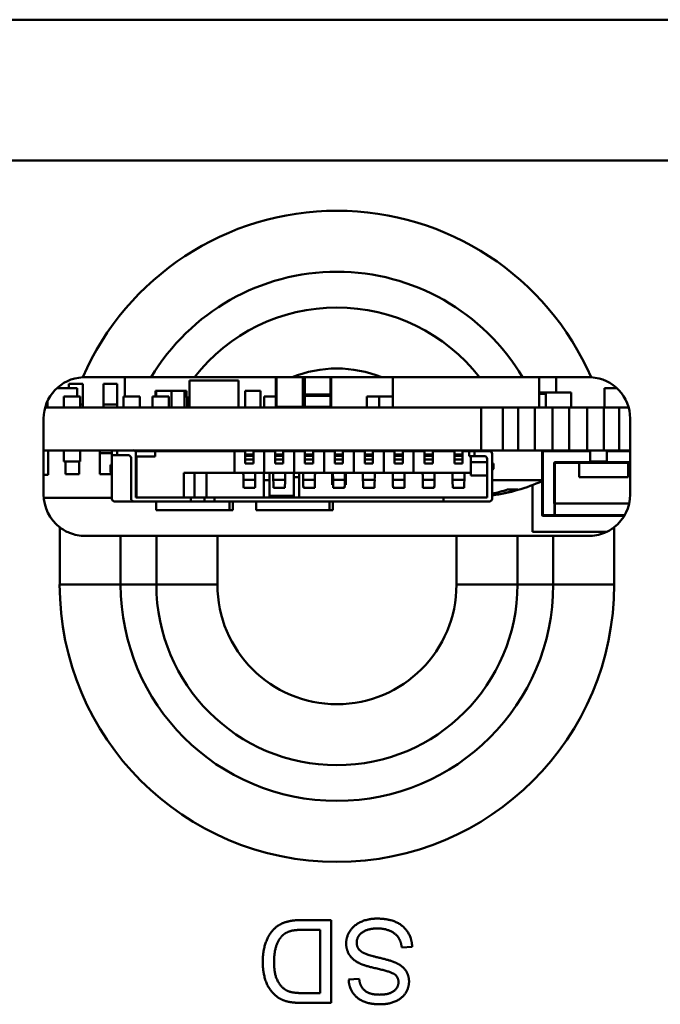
# Model space of a CAD drawing. Header units: inches. Extents: x 8.7 to 68.4, y -2.3 to 39.9.
# Tile 105 of 118: x 52.5 to 53.4, y 37.1 to 38.5. Entities that reach past the tile are written whole.
import ezdxf

# ---------------------------------------------------------------- set-up
doc = ezdxf.new("R2010")
doc.units = ezdxf.units.IN
doc.header["$MEASUREMENT"] = 0
doc.layers.add('Visible Edges(ROSSANSI)', color=7, linetype='Continuous', lineweight=50)
doc.layers.add('Visible Tangent Edges(ROSSANSI)', color=7, linetype='Continuous', lineweight=50)

msp = doc.modelspace()

# ---------------------------------------------------------------- linework, layer by layer
at = {"layer": 'Visible Edges(ROSSANSI)'}
for p, q in [((39.8391, 38.5146), (62.2591, 38.5146)), ((52.6511, 37.9686), (52.6511, 37.9966)), ((52.8701, 37.9966), (52.8701, 37.9536)), ((52.8936, 37.9966), (53.0234, 37.9966)), ((52.9101, 37.9536), (52.9101, 37.9966)), ((52.9111, 37.9966), (52.9111, 37.9716)), ((52.9501, 37.9716), (52.9501, 37.9966)), ((53.0396, 37.9526), (53.0396, 37.9966)), ((53.2516, 37.9526), (53.2516, 37.9966)), ((53.2761, 37.9746), (53.2761, 37.9966)), ((52.5821, 37.9806), (52.5528, 37.9806)), ((52.5701, 37.9806), (52.5701, 37.9871)), ((52.5701, 37.9871), (52.5901, 37.9871)), ((52.5821, 37.9686), (52.5821, 37.9806)), ((52.5901, 37.9871), (52.5901, 37.9568)), ((52.6201, 37.9568), (52.6201, 37.9871)), ((52.6201, 37.9871), (52.6401, 37.9871)), ((52.6401, 37.9871), (52.6401, 37.9568)), ((52.8161, 37.9916), (52.7451, 37.9916)), ((52.7451, 37.9526), (52.7451, 37.9916)), ((52.8161, 37.9526), (52.8161, 37.9916)), ((53.3643, 37.9806), (53.3461, 37.9806)), ((53.3461, 37.9526), (53.3461, 37.9806)), ((52.5866, 37.9686), (52.5626, 37.9686)), ((52.5626, 37.9526), (52.5626, 37.9686)), ((52.5866, 37.9526), (52.5866, 37.9686)), ((52.6731, 37.9686), (52.6491, 37.9686)), ((52.6491, 37.9526), (52.6491, 37.9686)), ((52.6731, 37.9526), (52.6731, 37.9686)), ((52.7151, 37.9686), (52.6911, 37.9686)), ((52.6911, 37.9526), (52.6911, 37.9686)), ((52.6966, 37.9766), (52.6956, 37.9766)), ((52.6956, 37.9686), (52.6956, 37.9766)), ((52.7186, 37.9766), (52.6966, 37.9766)), ((52.6966, 37.9686), (52.6966, 37.9766)), ((52.7151, 37.9526), (52.7151, 37.9686)), ((52.7376, 37.9766), (52.7186, 37.9766)), ((52.7186, 37.9526), (52.7186, 37.9766)), ((52.7376, 37.9526), (52.7376, 37.9766)), ((52.7406, 37.9766), (52.7376, 37.9766)), ((52.7416, 37.9686), (52.7376, 37.9686)), ((52.7406, 37.9686), (52.7406, 37.9766)), ((52.7416, 37.9526), (52.7416, 37.9686)), ((52.8476, 37.9766), (52.8256, 37.9766)), ((52.8256, 37.9526), (52.8256, 37.9766)), ((52.8476, 37.9526), (52.8476, 37.9766)), ((52.8531, 37.9526), (52.8531, 37.9686)), ((52.8701, 37.9686), (52.8531, 37.9686)), ((52.9111, 37.9716), (52.9111, 37.9708)), ((52.9111, 37.9696), (52.9111, 37.9536)), ((52.9491, 37.9706), (52.9121, 37.9706)), ((52.9501, 37.9708), (52.9501, 37.9716)), ((52.9501, 37.9536), (52.9501, 37.9696)), ((53.0196, 37.9686), (53.002, 37.9686)), ((53.002, 37.9526), (53.002, 37.9686)), ((53.0396, 37.9686), (53.0196, 37.9686)), ((53.0196, 37.9526), (53.0196, 37.9686)), ((53.2611, 37.9746), (53.2516, 37.9746)), ((53.2611, 37.9726), (53.2516, 37.9726)), ((53.2981, 37.9746), (53.2611, 37.9746)), ((53.2611, 37.9526), (53.2611, 37.9746)), ((53.2981, 37.9526), (53.2981, 37.9746)), ((52.5357, 37.9526), (53.1675, 37.9526)), ((52.5392, 37.9593), (52.5393, 37.9593)), ((52.5392, 37.9526), (52.5392, 37.9593)), ((52.5393, 37.9593), (52.5393, 37.9624)), ((52.5901, 37.9568), (52.5866, 37.9568)), ((52.5901, 37.9568), (52.5901, 37.9526)), ((52.6201, 37.9526), (52.6201, 37.9568)), ((52.6401, 37.9568), (52.6201, 37.9568)), ((52.6401, 37.9568), (52.6401, 37.9526)), ((53.1675, 37.9526), (53.1988, 37.9526)), ((53.1675, 37.8906), (53.1675, 37.9526)), ((53.1988, 37.9526), (53.2211, 37.9526)), ((53.1988, 37.9526), (53.1988, 37.8906)), ((53.2211, 37.9526), (53.2452, 37.9526)), ((53.2211, 37.8906), (53.2211, 37.9526)), ((53.2452, 37.9526), (53.2711, 37.9526)), ((53.2452, 37.9526), (53.2452, 37.8906)), ((53.2711, 37.9526), (53.2952, 37.9526)), ((53.2711, 37.8906), (53.2711, 37.9526)), ((53.2952, 37.9526), (53.3211, 37.9526)), ((53.2952, 37.9526), (53.2952, 37.8906)), ((53.3211, 37.9526), (53.3452, 37.9526)), ((53.3211, 37.8906), (53.3211, 37.9526)), ((53.3452, 37.9526), (53.3675, 37.9526)), ((53.3452, 37.9526), (53.3452, 37.8906)), ((53.3675, 37.9526), (53.3814, 37.9526)), ((53.3675, 37.8906), (53.3675, 37.9526)), ((52.5335, 37.8266), (52.5335, 37.9366)), ((53.3835, 37.9366), (53.3835, 37.8266)), ((53.1675, 37.8906), (52.5335, 37.8906)), ((52.5402, 37.8906), (52.5402, 37.8552)), ((52.5626, 37.8906), (52.5626, 37.8746)), ((52.5866, 37.8906), (52.5866, 37.8746)), ((52.6151, 37.8864), (52.6151, 37.8906)), ((52.6151, 37.8561), (52.6151, 37.8864)), ((52.6151, 37.8864), (52.6323, 37.8864)), ((52.6323, 37.8906), (52.6323, 37.8835)), ((52.6323, 37.8835), (52.6402, 37.8835)), ((52.6323, 37.8835), (52.6323, 37.8205)), ((52.6402, 37.8835), (52.6563, 37.8835)), ((52.6603, 37.8796), (52.6603, 37.8205)), ((52.6662, 37.8894), (52.6949, 37.8894)), ((52.6673, 37.8225), (52.6673, 37.8867)), ((52.6673, 37.8815), (52.6681, 37.8815)), ((52.6681, 37.8815), (52.6949, 37.8815)), ((52.6681, 37.8815), (52.6681, 37.8225)), ((52.8099, 37.8894), (52.6949, 37.8894)), ((52.6949, 37.8894), (52.6949, 37.8815)), ((52.6965, 37.8906), (52.6965, 37.8894)), ((52.7881, 37.8906), (52.7881, 37.8896)), ((52.7881, 37.8896), (52.8096, 37.8896)), ((52.8028, 37.8894), (52.8028, 37.8896)), ((52.8078, 37.8894), (52.8078, 37.8896)), ((52.8096, 37.8906), (52.8096, 37.8894)), ((52.8099, 37.8894), (52.8099, 37.8579)), ((52.8256, 37.8894), (52.8099, 37.8894)), ((52.8256, 37.8906), (52.8256, 37.8847)), ((52.8256, 37.8847), (52.8374, 37.8847)), ((52.8256, 37.8825), (52.8256, 37.8847)), ((52.8256, 37.8825), (52.8256, 37.8772)), ((52.8374, 37.8906), (52.8374, 37.8847)), ((52.8532, 37.8894), (52.8374, 37.8894)), ((52.8374, 37.8825), (52.8374, 37.8847)), ((52.8374, 37.8825), (52.8374, 37.8772)), ((52.8689, 37.8894), (52.8532, 37.8894)), ((52.8532, 37.8894), (52.8532, 37.8579)), ((52.8607, 37.8906), (52.8607, 37.8894)), ((52.8689, 37.8906), (52.8689, 37.8847)), ((52.8689, 37.8847), (52.8807, 37.8847)), ((52.8689, 37.8825), (52.8689, 37.8847)), ((52.8689, 37.8825), (52.8689, 37.8772)), ((52.8807, 37.8906), (52.8807, 37.8847)), ((52.8965, 37.8894), (52.8807, 37.8894)), ((52.8807, 37.8825), (52.8807, 37.8847)), ((52.8807, 37.8825), (52.8807, 37.8772)), ((52.8961, 37.8906), (52.8961, 37.8894)), ((52.9122, 37.8894), (52.8965, 37.8894)), ((52.8965, 37.8894), (52.8965, 37.8579)), ((52.9122, 37.8906), (52.9122, 37.8847)), ((52.9122, 37.8847), (52.924, 37.8847)), ((52.9122, 37.8825), (52.9122, 37.8847)), ((52.9122, 37.8825), (52.9122, 37.8772)), ((52.924, 37.8906), (52.924, 37.8847)), ((52.9398, 37.8894), (52.924, 37.8894)), ((52.924, 37.8825), (52.924, 37.8847)), ((52.924, 37.8825), (52.924, 37.8772)), ((52.9555, 37.8894), (52.9398, 37.8894)), ((52.9398, 37.8894), (52.9398, 37.8579)), ((52.9516, 37.8894), (52.9516, 37.8906)), ((52.9555, 37.8906), (52.9555, 37.8847)), ((52.9555, 37.8847), (52.9673, 37.8847)), ((52.9555, 37.8825), (52.9555, 37.8847)), ((52.9555, 37.8825), (52.9555, 37.8772)), ((52.9673, 37.8906), (52.9673, 37.8847)), ((52.9831, 37.8894), (52.9673, 37.8894)), ((52.9673, 37.8825), (52.9673, 37.8847)), ((52.9673, 37.8825), (52.9673, 37.8772)), ((52.9713, 37.8894), (52.9713, 37.8906)), ((52.9988, 37.8894), (52.9831, 37.8894)), ((52.9831, 37.8894), (52.9831, 37.8579)), ((52.9988, 37.8906), (52.9988, 37.8847)), ((52.9988, 37.8847), (53.0107, 37.8847)), ((52.9988, 37.8825), (52.9988, 37.8847)), ((52.9988, 37.8825), (52.9988, 37.8772)), ((53.0107, 37.8906), (53.0107, 37.8847)), ((53.0264, 37.8894), (53.0107, 37.8894)), ((53.0107, 37.8825), (53.0107, 37.8847)), ((53.0107, 37.8825), (53.0107, 37.8772)), ((53.0421, 37.8894), (53.0264, 37.8894)), ((53.0264, 37.8894), (53.0264, 37.8579)), ((53.0282, 37.8894), (53.0281, 37.8906)), ((53.0362, 37.8906), (53.0362, 37.8894)), ((53.0421, 37.8906), (53.0421, 37.8847)), ((53.0421, 37.8847), (53.054, 37.8847)), ((53.0421, 37.8825), (53.0421, 37.8847)), ((53.0421, 37.8825), (53.0421, 37.8772)), ((53.054, 37.8906), (53.054, 37.8847)), ((53.0697, 37.8894), (53.054, 37.8894)), ((53.054, 37.8825), (53.054, 37.8847)), ((53.054, 37.8825), (53.054, 37.8772)), ((53.0599, 37.8906), (53.0599, 37.8894)), ((53.0855, 37.8894), (53.0697, 37.8894)), ((53.0697, 37.8894), (53.0697, 37.8579)), ((53.0851, 37.8906), (53.0851, 37.8894)), ((53.0855, 37.8906), (53.0855, 37.8847)), ((53.0855, 37.8847), (53.0973, 37.8847)), ((53.0855, 37.8825), (53.0855, 37.8847)), ((53.0855, 37.8825), (53.0855, 37.8772)), ((53.0973, 37.8906), (53.0973, 37.8847)), ((53.1288, 37.8894), (53.0973, 37.8894)), ((53.0973, 37.8825), (53.0973, 37.8847)), ((53.0973, 37.8825), (53.0973, 37.8772)), ((53.1205, 37.8906), (53.1205, 37.8894)), ((53.1288, 37.8906), (53.1288, 37.8847)), ((53.1288, 37.8847), (53.1406, 37.8847)), ((53.1288, 37.8825), (53.1288, 37.8847)), ((53.1288, 37.8825), (53.1288, 37.8772)), ((53.1406, 37.8906), (53.1406, 37.8847)), ((53.15, 37.8894), (53.1406, 37.8894)), ((53.1406, 37.8825), (53.1406, 37.8847)), ((53.1406, 37.8825), (53.1406, 37.8772)), ((53.1579, 37.8894), (53.15, 37.8894)), ((53.15, 37.8894), (53.15, 37.8823)), ((53.15, 37.8823), (53.1579, 37.8823)), ((53.1524, 37.8823), (53.1524, 37.8737)), ((53.1796, 37.8894), (53.1579, 37.8894)), ((53.1579, 37.8823), (53.1721, 37.8823)), ((53.1988, 37.8906), (53.1675, 37.8906)), ((53.176, 37.8784), (53.176, 37.8225)), ((53.1835, 37.8205), (53.1835, 37.8855)), ((53.2211, 37.8906), (53.1988, 37.8906)), ((53.2452, 37.8906), (53.2211, 37.8906)), ((53.2711, 37.8906), (53.2452, 37.8906)), ((53.2561, 37.8896), (53.2561, 37.7966)), ((53.2952, 37.8906), (53.2711, 37.8906)), ((53.3211, 37.8906), (53.2952, 37.8906)), ((53.3452, 37.8906), (53.3211, 37.8906)), ((53.3256, 37.8906), (53.3256, 37.8746)), ((53.3675, 37.8906), (53.3452, 37.8906)), ((53.3496, 37.8906), (53.3496, 37.8746)), ((53.3835, 37.8906), (53.3675, 37.8906)), ((52.5626, 37.8746), (52.5866, 37.8746)), ((52.5651, 37.8561), (52.5651, 37.8746)), ((52.5851, 37.8746), (52.5851, 37.8561)), ((52.6323, 37.8697), (52.6303, 37.8697)), ((52.6303, 37.8697), (52.6303, 37.8599)), ((52.8256, 37.8717), (52.8256, 37.8772)), ((52.8256, 37.8717), (52.8374, 37.8717)), ((52.8374, 37.8717), (52.8374, 37.8772)), ((52.8689, 37.8717), (52.8689, 37.8772)), ((52.8689, 37.8717), (52.8807, 37.8717)), ((52.8807, 37.8717), (52.8807, 37.8772)), ((52.9122, 37.8717), (52.9122, 37.8772)), ((52.9122, 37.8717), (52.924, 37.8717)), ((52.924, 37.8717), (52.924, 37.8772)), ((52.9555, 37.8717), (52.9555, 37.8772)), ((52.9555, 37.8717), (52.9673, 37.8717)), ((52.9673, 37.8717), (52.9673, 37.8772)), ((52.9988, 37.8717), (52.9988, 37.8772)), ((52.9988, 37.8717), (53.0107, 37.8717)), ((53.0107, 37.8717), (53.0107, 37.8772)), ((53.0421, 37.8717), (53.0421, 37.8772)), ((53.0421, 37.8717), (53.054, 37.8717)), ((53.054, 37.8717), (53.054, 37.8772)), ((53.0855, 37.8717), (53.0855, 37.8772)), ((53.0855, 37.8717), (53.0973, 37.8717)), ((53.0973, 37.8717), (53.0973, 37.8772)), ((53.1288, 37.8717), (53.1288, 37.8772)), ((53.1288, 37.8717), (53.1406, 37.8717)), ((53.1406, 37.8717), (53.1406, 37.8772)), ((53.1524, 37.854), (53.1524, 37.8737)), ((53.176, 37.8737), (53.1524, 37.8737)), ((53.1855, 37.8717), (53.1835, 37.8717)), ((53.1835, 37.8618), (53.1855, 37.8638)), ((53.1855, 37.8638), (53.1855, 37.8717)), ((53.2741, 37.8136), (53.2741, 37.8716)), ((53.2751, 37.8726), (53.3835, 37.8726)), ((53.3096, 37.8726), (53.3096, 37.8516)), ((53.3256, 37.8746), (53.3496, 37.8746)), ((53.3806, 37.8726), (53.3806, 37.8516)), ((52.5335, 37.8552), (52.5402, 37.8552)), ((52.5851, 37.8561), (52.5651, 37.8561)), ((52.6319, 37.8561), (52.6151, 37.8561)), ((52.6303, 37.8599), (52.6323, 37.855)), ((52.7366, 37.8225), (52.7366, 37.8579)), ((52.7366, 37.8579), (52.8099, 37.8579)), ((52.752, 37.8225), (52.752, 37.8579)), ((52.7697, 37.8579), (52.7697, 37.8225)), ((52.8532, 37.8579), (52.8099, 37.8579)), ((52.8228, 37.8578), (52.8228, 37.8579)), ((52.8403, 37.8578), (52.8403, 37.8579)), ((52.8528, 37.8579), (52.8528, 37.8225)), ((52.8965, 37.8579), (52.8532, 37.8579)), ((52.8607, 37.8248), (52.8607, 37.8579)), ((52.8661, 37.8578), (52.8661, 37.8579)), ((52.8836, 37.8578), (52.8836, 37.8579)), ((52.8961, 37.8248), (52.8961, 37.8579)), ((52.8961, 37.8516), (52.904, 37.8516)), ((52.9398, 37.8579), (52.8965, 37.8579)), ((52.904, 37.8579), (52.904, 37.8225)), ((52.9094, 37.8578), (52.9094, 37.8579)), ((52.9269, 37.8578), (52.9269, 37.8579)), ((52.9831, 37.8579), (52.9398, 37.8579)), ((52.9516, 37.8509), (52.9516, 37.8579)), ((52.9516, 37.8509), (52.9516, 37.843)), ((52.9527, 37.8578), (52.9527, 37.8579)), ((52.9702, 37.8578), (52.9702, 37.8579)), ((52.9713, 37.8509), (52.9713, 37.8579)), ((52.9713, 37.8509), (52.9713, 37.843)), ((53.0264, 37.8579), (52.9831, 37.8579)), ((52.996, 37.8578), (52.996, 37.8579)), ((53.0135, 37.8578), (53.0135, 37.8579)), ((53.0697, 37.8579), (53.0264, 37.8579)), ((53.0393, 37.8578), (53.0393, 37.8579)), ((53.0568, 37.8578), (53.0568, 37.8579)), ((53.1524, 37.8579), (53.0697, 37.8579)), ((53.0826, 37.8578), (53.0826, 37.8579)), ((53.1001, 37.8578), (53.1001, 37.8579)), ((53.1259, 37.8578), (53.1259, 37.8579)), ((53.1434, 37.8578), (53.1434, 37.8579)), ((53.1524, 37.854), (53.176, 37.854)), ((53.3096, 37.8516), (53.3806, 37.8516)), ((52.8234, 37.8363), (52.8397, 37.8363)), ((52.8528, 37.8476), (52.8607, 37.8476)), ((52.8667, 37.8363), (52.883, 37.8363)), ((52.91, 37.8363), (52.9263, 37.8363)), ((52.9516, 37.8406), (52.9516, 37.843)), ((52.9516, 37.8406), (52.9531, 37.8406)), ((52.9533, 37.8363), (52.9696, 37.8363)), ((52.9698, 37.8406), (52.9713, 37.8406)), ((52.9713, 37.8406), (52.9713, 37.843)), ((52.9966, 37.8363), (53.0129, 37.8363)), ((53.0399, 37.8363), (53.0562, 37.8363)), ((53.0832, 37.8363), (53.0995, 37.8363)), ((53.1265, 37.8363), (53.1428, 37.8363)), ((53.2561, 37.8476), (53.1835, 37.8476)), ((53.2421, 37.8403), (53.2421, 37.7726)), ((52.5337, 37.8216), (52.6323, 37.8216)), ((52.6681, 37.8225), (52.6673, 37.8225)), ((52.7366, 37.8225), (52.6681, 37.8225)), ((52.7366, 37.8225), (52.7386, 37.8225)), ((52.7469, 37.8225), (52.7386, 37.8225)), ((52.7666, 37.8225), (52.7469, 37.8225)), ((52.7666, 37.8225), (52.7813, 37.8225)), ((52.7666, 37.8166), (52.7666, 37.8225)), ((52.7813, 37.8225), (53.113, 37.8225)), ((52.8607, 37.8225), (52.8607, 37.8248)), ((52.8961, 37.8225), (52.8961, 37.8248)), ((53.176, 37.8225), (53.113, 37.8225)), ((53.113, 37.8225), (53.113, 37.8166)), ((53.205, 37.8337), (53.2187, 37.8337)), ((52.6642, 37.8166), (52.6362, 37.8166)), ((52.6642, 37.8166), (52.7469, 37.8166)), ((52.6965, 37.8166), (52.6965, 37.804)), ((52.7469, 37.8166), (52.7666, 37.8166)), ((52.7813, 37.8166), (52.7666, 37.8166)), ((52.7813, 37.8166), (53.113, 37.8166)), ((52.8028, 37.804), (52.8028, 37.8166)), ((52.8078, 37.804), (52.8078, 37.8166)), ((52.8415, 37.8166), (52.8415, 37.804)), ((52.9478, 37.804), (52.9478, 37.8166)), ((52.9528, 37.804), (52.9528, 37.8166)), ((53.113, 37.8166), (53.1796, 37.8166)), ((53.2731, 37.8136), (53.2739, 37.8136)), ((53.2739, 37.8136), (53.2742, 37.8136)), ((53.2742, 37.8136), (53.3821, 37.8136)), ((52.8028, 37.804), (52.6965, 37.804)), ((52.8078, 37.804), (52.8028, 37.804)), ((52.9478, 37.804), (52.8415, 37.804)), ((52.9528, 37.804), (52.9478, 37.804)), ((53.2571, 37.7956), (53.2739, 37.7956)), ((53.2739, 37.7956), (53.3749, 37.7956)), ((52.5935, 37.7666), (52.6451, 37.7666)), ((52.6969, 37.7666), (52.6451, 37.7666)), ((52.7853, 37.7666), (52.6969, 37.7666)), ((53.1318, 37.7666), (52.7853, 37.7666)), ((53.2201, 37.7666), (53.1318, 37.7666)), ((53.2719, 37.7666), (53.2201, 37.7666)), ((53.2421, 37.7726), (53.3497, 37.7726)), ((53.2719, 37.7666), (53.3235, 37.7666)), ((52.9502, 37.21), (52.9069, 37.21)), ((52.9502, 37.09), (52.9502, 37.21)), ((52.9087, 37.1959), (52.9343, 37.1959)), ((52.9343, 37.1959), (52.9343, 37.1042)), ((53.0525, 37.1702), (53.0675, 37.1714)), ((52.9907, 37.125), (52.9755, 37.1238)), ((52.9343, 37.1042), (52.9091, 37.1042)), ((52.9089, 37.09), (52.9502, 37.09))]:
    msp.add_line(p, q, dxfattribs=at)
for centre, radius, start, end in [((52.5935, 37.9366), 0.06, 93.1754, 180), ((53.3235, 37.9366), 0.06, 0, 86.8246), ((52.9121, 37.9696), 0.001, 90, 180), ((52.9491, 37.9696), 0.001, 0, 90), ((52.8711, 37.9536), 0.001, 180, 270), ((52.9091, 37.9536), 0.001, 270, 0), ((52.9121, 37.9536), 0.001, 180, 270), ((52.9491, 37.9536), 0.001, 270, 0), ((52.6563, 37.8796), 0.00394, 0, 90), ((52.6634, 37.8867), 0.00394, 0, 90), ((53.1721, 37.8784), 0.00394, 0, 90), ((53.1796, 37.8855), 0.00394, 0, 90), ((53.2571, 37.8896), 0.001, 90, 180), ((53.2751, 37.8716), 0.001, 156.9361, 180), ((53.2751, 37.8716), 0.001, 90, 156.9361), ((53.1456, 38.0939), 0.2713, 278.0315, 294.035), ((52.5935, 37.8266), 0.06, 180, 232.1972), ((53.3235, 37.8266), 0.06, 307.8028, 0), ((52.6362, 37.8205), 0.00394, 180, 270), ((52.6642, 37.8205), 0.00394, 180, 270), ((53.1796, 37.8205), 0.00394, 270, 0), ((53.2571, 37.7966), 0.001, 180, 270)]:
    msp.add_arc(centre, radius, start, end, dxfattribs=at)
for centre, major_axis, ratio, start_param, end_param in [((52.8227, 37.8382), (0, 0.0197), 0.017239, 5.236082, 6.156221), ((52.8403, 37.8382), (0, 0.0197), 0.017239, 0.126964, 1.047104), ((52.866, 37.8382), (0, 0.0197), 0.017239, 5.236082, 6.156221), ((52.8836, 37.8382), (0, 0.0197), 0.017239, 0.126964, 1.047104), ((52.9093, 37.8382), (0, 0.0197), 0.017239, 5.236082, 6.156221), ((52.9269, 37.8382), (0, 0.0197), 0.017239, 0.126964, 1.047104), ((52.9526, 37.8382), (0, 0.0197), 0.017239, 5.236082, 6.156221), ((52.9702, 37.8382), (0, 0.0197), 0.017239, 0.126964, 1.047104), ((52.996, 37.8382), (0, 0.0197), 0.017239, 5.236082, 6.156221), ((53.0135, 37.8382), (0, 0.0197), 0.017239, 0.126964, 1.047104), ((53.0393, 37.8382), (0, 0.0197), 0.017239, 5.236082, 6.156221), ((53.0568, 37.8382), (0, 0.0197), 0.017239, 0.126964, 1.047104), ((53.0826, 37.8382), (0, 0.0197), 0.017239, 5.236082, 6.156221), ((53.1002, 37.8382), (0, 0.0197), 0.017239, 0.126964, 1.047104), ((53.1259, 37.8382), (0, 0.0197), 0.017239, 5.236082, 6.156221), ((53.1435, 37.8382), (0, 0.0197), 0.017239, 0.126964, 1.047104), ((52.8234, 37.8599), (0, -0.0236), 0.017241, 5.235988, 6.283185), ((52.8397, 37.8599), (0, -0.0236), 0.017241, 0, 1.047198), ((52.8667, 37.8599), (0, -0.0236), 0.017241, 5.235988, 6.283185), ((52.883, 37.8599), (0, -0.0236), 0.017241, 0, 1.047198), ((52.91, 37.8599), (0, -0.0236), 0.017241, 5.235988, 6.283185), ((52.9263, 37.8599), (0, -0.0236), 0.017241, 0, 1.047198), ((52.9533, 37.8599), (0, -0.0236), 0.017241, 5.235988, 6.283185), ((52.9696, 37.8599), (0, -0.0236), 0.017241, 0, 1.047198), ((52.9966, 37.8599), (0, -0.0236), 0.017241, 5.235988, 6.283185), ((53.0129, 37.8599), (0, -0.0236), 0.017241, 0, 1.047198), ((53.0399, 37.8599), (0, -0.0236), 0.017241, 5.235988, 6.283185), ((53.0562, 37.8599), (0, -0.0236), 0.017241, 0, 1.047198), ((53.0832, 37.8599), (0, -0.0236), 0.017241, 5.235988, 6.283185), ((53.0995, 37.8599), (0, -0.0236), 0.017241, 0, 1.047198), ((53.1265, 37.8599), (0, -0.0236), 0.017241, 5.235988, 6.283185), ((53.1428, 37.8599), (0, -0.0236), 0.017241, 0, 1.047198), ((53.141, 38.0929), (0.0579, -0.2648), 0.913002, 6.219712, 6.373448), ((53.1514, 38.0929), (-0.0457, -0.2672), 0.856099, 0.33525, 0.432773)]:
    msp.add_ellipse(centre, major_axis=major_axis, ratio=ratio, start_param=start_param, end_param=end_param, dxfattribs=at)
for points, degree in [([(52.5902, 37.9965), (52.5913, 37.9965), (52.5924, 37.9966), (52.5935, 37.9966)], 3), ([(53.3235, 37.9966), (53.3246, 37.9966), (53.3257, 37.9965), (53.3269, 37.9965)], 3), ([(53.2205, 37.8339), (53.2199, 37.8338), (53.2193, 37.8337), (53.2187, 37.8337)], 3), ([(52.9069, 37.21), (52.896, 37.21), (52.8793, 37.2059), (52.8674, 37.198), (52.8574, 37.1842), (52.851, 37.163), (52.851, 37.1494)], 2), ([(53.0163, 37.2121), (53.0035, 37.2121), (52.9829, 37.2026), (52.9719, 37.1857), (52.9719, 37.1761)], 2), ([(53.0675, 37.1714), (53.0671, 37.1835), (53.0546, 37.2025), (53.0327, 37.2121), (53.0163, 37.2121)], 2), ([(52.8794, 37.1874), (52.8833, 37.1915), (52.8968, 37.1959), (52.9087, 37.1959)], 2), ([(52.9872, 37.1775), (52.9872, 37.1831), (52.994, 37.1925), (53.008, 37.1979), (53.017, 37.1979)], 2), ([(53.017, 37.1979), (53.0273, 37.1979), (53.0436, 37.1907), (53.0514, 37.1792), (53.0525, 37.1702)], 2), ([(52.8674, 37.1491), (52.8674, 37.1628), (52.8737, 37.1818), (52.8794, 37.1874)], 2), ([(52.9719, 37.1761), (52.9719, 37.1665), (52.9819, 37.1517), (52.9923, 37.1468)], 2), ([(53.0013, 37.1606), (52.9937, 37.1634), (52.9872, 37.1718), (52.9872, 37.1775)], 2), ([(53.046, 37.1471), (53.0393, 37.1507), (53.0061, 37.1586), (53.0013, 37.1606)], 2), ([(52.851, 37.1494), (52.851, 37.1333), (52.8604, 37.1083), (52.8699, 37.1004)], 2), ([(52.8886, 37.1067), (52.8797, 37.1101), (52.8674, 37.1303), (52.8674, 37.1491)], 2), ([(52.9923, 37.1468), (52.9995, 37.1435), (53.0384, 37.1348), (53.0431, 37.1307)], 2), ([(53.063, 37.121), (53.063, 37.1293), (53.0546, 37.1426), (53.046, 37.1471)], 2), ([(52.9755, 37.1238), (52.9759, 37.1133), (52.9869, 37.0965), (53.0073, 37.0879), (53.0207, 37.0879)], 2), ([(53.02, 37.1019), (53.0061, 37.1019), (52.9919, 37.1135), (52.9907, 37.125)], 2), ([(53.0431, 37.1307), (53.0477, 37.1264), (53.0477, 37.1199)], 2), ([(53.0477, 37.1199), (53.0477, 37.1125), (53.0345, 37.1019), (53.02, 37.1019)], 2), ([(53.0207, 37.0879), (53.0328, 37.0879), (53.0527, 37.0962), (53.063, 37.1119), (53.063, 37.121)], 2), ([(52.8699, 37.1004), (52.8772, 37.0942), (52.8875, 37.0918)], 2), ([(52.9091, 37.1042), (52.895, 37.1042), (52.8886, 37.1067)], 2), ([(52.8875, 37.0918), (52.8949, 37.09), (52.9089, 37.09)], 2)]:
    msp.add_open_spline(points, degree=degree, dxfattribs=at)
for points, knots in [([(52.5935, 37.9966), (52.6098, 37.9966), (52.6283, 37.9966), (52.6591, 37.9966), (52.6766, 37.9966), (52.6894, 37.9966)], [0.4950651, 0.4950651, 0.4950651, 0.4950651, 0.6162027, 0.6162027, 0.7450207, 0.7450207, 0.7450207, 0.7450207]), ([(52.752, 37.9966), (52.7652, 37.9966), (52.7831, 37.9966), (52.8133, 37.9966), (52.8294, 37.9966), (52.8621, 37.9966), (52.8786, 37.9966), (52.8936, 37.9966)], [1.0035639, 1.0035639, 1.0035639, 1.0035639, 1.131425, 1.131425, 1.2458889, 1.2458889, 1.3603528, 1.3603528, 1.3603528, 1.3603528]), ([(53.0234, 37.9966), (53.0385, 37.9966), (53.055, 37.9966), (53.0876, 37.9966), (53.1037, 37.9966), (53.1339, 37.9966), (53.1519, 37.9966), (53.165, 37.9966)], [1.6695514, 1.6695514, 1.6695514, 1.6695514, 1.7840153, 1.7840153, 1.8984792, 1.8984792, 2.0263403, 2.0263403, 2.0263403, 2.0263403]), ([(53.2276, 37.9966), (53.2405, 37.9966), (53.258, 37.9966), (53.2888, 37.9966), (53.3073, 37.9966), (53.3235, 37.9966)], [1.232793, 1.232793, 1.232793, 1.232793, 1.361611, 1.361611, 1.4827486, 1.4827486, 1.4827486, 1.4827486]), ([(52.9111, 37.9708), (52.9111, 37.9704), (52.9111, 37.9698), (52.9111, 37.9697), (52.9111, 37.9696)], [0, 0, 0, 0, 0.00336989, 0.005897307, 0.005897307, 0.005897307, 0.005897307]), ([(52.9501, 37.9696), (52.9501, 37.9697), (52.9501, 37.9699), (52.9501, 37.9705), (52.9501, 37.9708)], [0, 0, 0, 0, 0.00336989, 0.005897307, 0.005897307, 0.005897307, 0.005897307]), ([(52.5935, 37.7666), (52.5863, 37.7666), (52.5783, 37.768), (52.5659, 37.7731), (52.561, 37.7759), (52.5568, 37.7792)], [0.73816078, 0.73816078, 0.73816078, 0.73816078, 0.79600658, 0.79600658, 0.83585594, 0.83585594, 0.83585594, 0.83585594]), ([(53.3603, 37.7792), (53.356, 37.7759), (53.3512, 37.7731), (53.3387, 37.768), (53.3308, 37.7666), (53.3235, 37.7666)], [0.13383596, 0.13383596, 0.13383596, 0.13383596, 0.17368532, 0.17368532, 0.23153112, 0.23153112, 0.23153112, 0.23153112])]:
    msp.add_open_spline(points, degree=3, knots=knots, dxfattribs=at)
for points, weights in [([(52.6894, 37.9966), (52.7235, 37.9966), (52.752, 37.9966)], [1, 1.00597844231, 1]), ([(53.165, 37.9966), (53.1935, 37.9966), (53.2276, 37.9966)], [1, 1.0059784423, 1])]:
    msp.add_rational_spline(points, weights, degree=2, dxfattribs=at)
at = {"layer": 'Visible Tangent Edges(ROSSANSI)'}
for p, q in [((39.8391, 38.3108), (62.2591, 38.3108)), ((52.8711, 37.9536), (52.8711, 37.9966)), ((52.9091, 37.9966), (52.9091, 37.9536)), ((52.9121, 37.9716), (52.9121, 37.9966)), ((52.9491, 37.9966), (52.9491, 37.9716)), ((52.9111, 37.9716), (52.9121, 37.9716)), ((52.9121, 37.9696), (52.9111, 37.9696)), ((52.9121, 37.9716), (52.9121, 37.9712)), ((52.9491, 37.9716), (52.9121, 37.9716)), ((52.9121, 37.9712), (52.9121, 37.9706)), ((52.9121, 37.9706), (52.9121, 37.9696)), ((52.9121, 37.9536), (52.9121, 37.9696)), ((52.9121, 37.9696), (52.9491, 37.9696)), ((52.9491, 37.9716), (52.9501, 37.9716)), ((52.9491, 37.9712), (52.9491, 37.9716)), ((52.9491, 37.9706), (52.9491, 37.9712)), ((52.9491, 37.9696), (52.9491, 37.9706)), ((52.9501, 37.9696), (52.9491, 37.9696)), ((52.9491, 37.9696), (52.9491, 37.9536)), ((52.8701, 37.9536), (52.8711, 37.9536)), ((52.9091, 37.9536), (52.8711, 37.9536)), ((52.8711, 37.9526), (52.8711, 37.9536)), ((52.9091, 37.9536), (52.9091, 37.9526)), ((52.9091, 37.9536), (52.9101, 37.9536)), ((52.9111, 37.9536), (52.9121, 37.9536)), ((52.9121, 37.9536), (52.9121, 37.9526)), ((52.9491, 37.9536), (52.9121, 37.9536)), ((52.9491, 37.9526), (52.9491, 37.9536)), ((52.9491, 37.9536), (52.9501, 37.9536)), ((52.6402, 37.8906), (52.6402, 37.8835)), ((52.8256, 37.8825), (52.8374, 37.8825)), ((52.8689, 37.8825), (52.8807, 37.8825)), ((52.9122, 37.8825), (52.924, 37.8825)), ((52.9555, 37.8825), (52.9673, 37.8825)), ((52.9988, 37.8825), (53.0107, 37.8825)), ((53.0421, 37.8825), (53.054, 37.8825)), ((53.0855, 37.8825), (53.0973, 37.8825)), ((53.1288, 37.8825), (53.1406, 37.8825)), ((53.1579, 37.8894), (53.1579, 37.8823)), ((53.2561, 37.8896), (53.2571, 37.8896)), ((53.2571, 37.8906), (53.2571, 37.8896)), ((53.2571, 37.8896), (53.3256, 37.8896)), ((53.2571, 37.7966), (53.2571, 37.8896)), ((53.3496, 37.8896), (53.3835, 37.8896)), ((52.8256, 37.8772), (52.8374, 37.8772)), ((52.8689, 37.8772), (52.8807, 37.8772)), ((52.9122, 37.8772), (52.924, 37.8772)), ((52.9555, 37.8772), (52.9673, 37.8772)), ((52.9988, 37.8772), (53.0107, 37.8772)), ((53.0421, 37.8772), (53.054, 37.8772)), ((53.0855, 37.8772), (53.0973, 37.8772)), ((53.1288, 37.8772), (53.1406, 37.8772)), ((53.2731, 37.8716), (53.2731, 37.8136)), ((53.2741, 37.8716), (53.2731, 37.8716)), ((53.2742, 37.872), (53.2732, 37.8724)), ((53.3835, 37.8736), (53.2751, 37.8736)), ((53.2751, 37.8726), (53.2751, 37.8736)), ((52.8228, 37.8578), (52.8403, 37.8578)), ((52.8661, 37.8578), (52.8836, 37.8578)), ((52.9094, 37.8578), (52.9269, 37.8578)), ((52.9516, 37.8509), (52.9529, 37.8509)), ((52.9527, 37.8578), (52.9702, 37.8578)), ((52.97, 37.8509), (52.9713, 37.8509)), ((52.996, 37.8578), (53.0135, 37.8578)), ((53.0393, 37.8578), (53.0568, 37.8578)), ((53.0826, 37.8578), (53.1001, 37.8578)), ((53.1259, 37.8578), (53.1434, 37.8578)), ((52.823, 37.8481), (52.84, 37.8481)), ((52.8663, 37.8481), (52.8833, 37.8481)), ((52.9096, 37.8481), (52.9266, 37.8481)), ((52.9516, 37.843), (52.953, 37.843)), ((52.9529, 37.8481), (52.9699, 37.8481)), ((52.9699, 37.843), (52.9713, 37.843)), ((52.9963, 37.8481), (53.0132, 37.8481)), ((53.0396, 37.8481), (53.0566, 37.8481)), ((53.0829, 37.8481), (53.0999, 37.8481)), ((53.1262, 37.8481), (53.1432, 37.8481)), ((52.7469, 37.8166), (52.7469, 37.8225)), ((52.7813, 37.8225), (52.7813, 37.8166)), ((52.8607, 37.8248), (52.8961, 37.8248)), ((53.2058, 37.8339), (53.2205, 37.8339)), ((53.2739, 37.8136), (53.2739, 37.7966)), ((53.2742, 37.7966), (53.2742, 37.8136)), ((53.2561, 37.7966), (53.2571, 37.7966)), ((53.2739, 37.7966), (53.2571, 37.7966)), ((53.2571, 37.7956), (53.2571, 37.7966)), ((53.2739, 37.7966), (53.2742, 37.7966)), ((53.2739, 37.7956), (53.2739, 37.7966)), ((53.3755, 37.7966), (53.2742, 37.7966)), ((52.5568, 37.7792), (52.5568, 37.696)), ((53.3603, 37.696), (53.3603, 37.7792)), ((52.6451, 37.696), (52.6451, 37.7666)), ((52.6969, 37.7666), (52.6969, 37.696)), ((52.7853, 37.696), (52.7853, 37.7666)), ((53.1318, 37.7666), (53.1318, 37.696)), ((53.2201, 37.696), (53.2201, 37.7666)), ((53.2719, 37.7666), (53.2719, 37.696)), ((52.6451, 37.696), (52.5568, 37.696)), ((52.6969, 37.696), (52.6451, 37.696)), ((52.6969, 37.696), (52.7853, 37.696)), ((53.1318, 37.696), (53.2201, 37.696)), ((53.2719, 37.696), (53.2201, 37.696)), ((53.3603, 37.696), (53.2719, 37.696))]:
    msp.add_line(p, q, dxfattribs=at)
for centre, radius, start, end in [((52.9585, 37.836), 0.4018, 23.5464, 156.4536), ((52.9585, 37.836), 0.3134, 30.8277, 149.1723), ((52.9585, 37.836), 0.2616, 37.8707, 142.1293), ((52.9585, 37.836), 0.1732, 67.9899, 112.0101), ((53.2751, 37.8716), 0.002, 156.9361, 180), ((52.9585, 37.696), 0.4018, 180, 0), ((52.9585, 37.696), 0.3134, 180, 0), ((52.9585, 37.696), 0.2616, 180, 0), ((52.9585, 37.696), 0.1732, 180, 0)]:
    msp.add_arc(centre, radius, start, end, dxfattribs=at)
for centre, major_axis, ratio, start_param, end_param in [((52.9121, 37.9708), (-0.001, 0), 0.391758, 4.712389, 6.283185), ((52.9491, 37.9708), (0.001, 0), 0.391758, 0, 1.570796), ((53.2739, 37.7966), (0, -0.001), 0.331088, 0, 1.570796)]:
    msp.add_ellipse(centre, major_axis=major_axis, ratio=ratio, start_param=start_param, end_param=end_param, dxfattribs=at)
msp.add_open_spline([(53.2751, 37.8736), (53.2746, 37.8736), (53.2739, 37.8733), (53.2734, 37.8727), (53.2732, 37.8724)], degree=3, knots=[0, 0, 0, 0, 0.00336989, 0.005897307, 0.005897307, 0.005897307, 0.005897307], dxfattribs=at)

doc.saveas('drawing.dxf')
